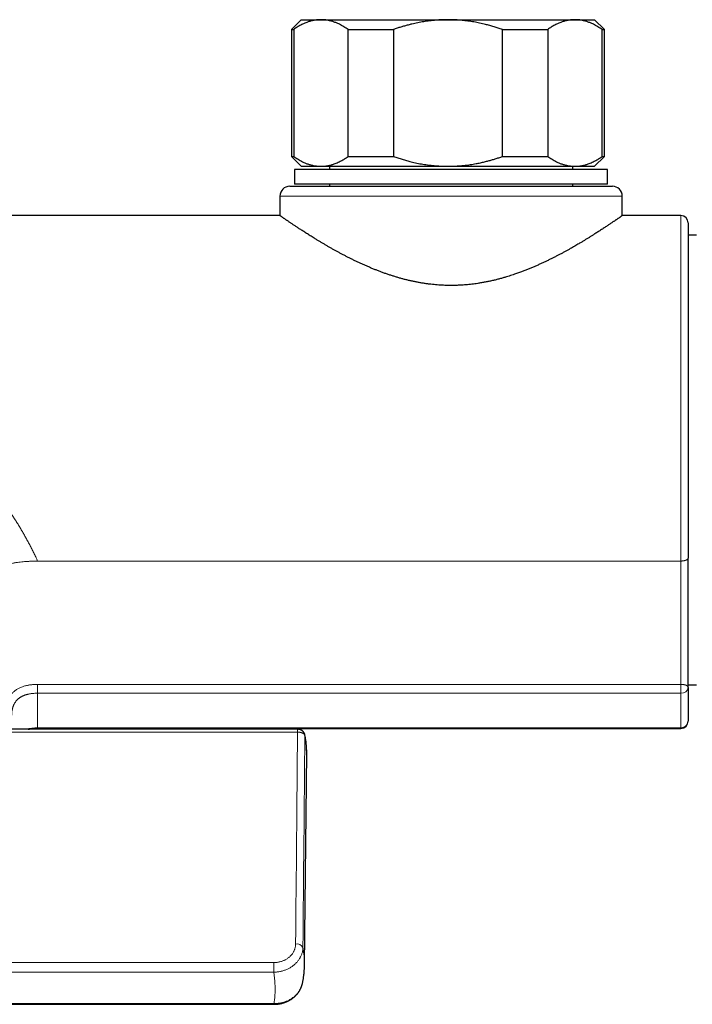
# Model space of a CAD drawing. Header units: millimetres. Extents: x 8 to 735, y 12 to 450.
# Tile 24 of 67: x 402 to 471, y 49 to 149. Entities that reach past the tile are written whole.
import ezdxf

# ---------------------------------------------------------------- set-up
doc = ezdxf.new("R2010")
doc.units = ezdxf.units.MM

msp = doc.modelspace()

# ---------------------------------------------------------------- linework, layer by layer
at = {"color": 7, "linetype": 'Continuous', "lineweight": 30}
for p, q in [((430.68, 149.27), (429.68, 148.27)), ((430.68, 149.27), (432.69, 149.27)), ((432.69, 149.27), (445.68, 149.27)), ((445.68, 149.27), (458.67, 149.27)), ((458.67, 149.27), (460.68, 149.27)), ((461.68, 148.27), (460.68, 149.27)), ((429.68, 148.27), (429.68, 135.27)), ((429.68, 148.27), (429.9, 148.27)), ((429.9, 148.27), (429.9, 135.27)), ((435.47, 148.27), (440.11, 148.27)), ((435.47, 135.27), (435.47, 148.27)), ((440.11, 148.27), (440.11, 135.27)), ((451.25, 148.27), (455.88, 148.27)), ((451.25, 135.27), (451.25, 148.27)), ((455.88, 148.27), (455.88, 135.27)), ((461.45, 135.27), (461.45, 148.27)), ((461.45, 148.27), (461.68, 148.27)), ((461.68, 135.27), (461.68, 148.27)), ((429.68, 135.27), (430.68, 134.27)), ((429.68, 135.27), (429.9, 135.27)), ((435.47, 135.27), (440.11, 135.27)), ((451.25, 135.27), (455.88, 135.27)), ((460.68, 134.27), (461.68, 135.27)), ((461.45, 135.27), (461.68, 135.27)), ((430.68, 134.27), (432.69, 134.27)), ((432.69, 134.27), (445.68, 134.27)), ((433.55, 134.27), (433.55, 133.94)), ((445.68, 134.27), (458.67, 134.27)), ((458.45, 133.94), (458.45, 134.27)), ((458.67, 134.27), (460.68, 134.27)), ((430, 133.94), (430, 132.44)), ((462, 133.94), (430, 133.94)), ((462, 132.44), (462, 133.94)), ((429.5, 132.23), (462.5, 132.23)), ((462, 132.44), (430, 132.44)), ((433.55, 132.44), (433.55, 132.23)), ((458.45, 132.23), (458.45, 132.44)), ((428.5, 131.23), (428.5, 129.23)), ((463.5, 129.23), (463.5, 131.23)), ((428.5, 129.23), (313.5, 129.23)), ((469.5, 129.23), (463.5, 129.23)), ((470.25, 128.48), (470.25, 94.19)), ((471.09, 127.22), (470.25, 127.22)), ((470.25, 81.23), (471.09, 81.23)), ((470.25, 80.95), (470.25, 77.51)), ((470.25, 80.02), (470.25, 80.02)), ((430.3, 76.67), (400.96, 76.67)), ((431, 52.52), (431.23, 74.21)), ((431, 52.52), (431, 52.53)), ((430.79, 50.63), (430.79, 50.63)), ((349.4, 48.53), (427.86, 48.53))]:
    msp.add_line(p, q, dxfattribs=at)
at = {"color": 252, "linetype": 'Continuous', "lineweight": 0}
for p, q in [((463.5, 131.23), (428.5, 131.23)), ((469.5, 129.23), (469.5, 93.88)), ((403.71, 93.88), (454.4, 93.88)), ((461.1, 93.88), (454.4, 93.88)), ((461.1, 93.88), (469.5, 93.88)), ((469.5, 80.36), (469.5, 76.83)), ((430.3, 76.38), (430.3, 76.67)), ((430.3, 76.38), (400.96, 76.38)), ((349.4, 52.8), (427.86, 52.8)), ((427.86, 51.82), (427.86, 52.8)), ((349.4, 51.82), (427.86, 51.82)), ((349.4, 48.6), (427.86, 48.6)), ((427.86, 48.6), (427.86, 48.53))]:
    msp.add_line(p, q, dxfattribs=at)
at = {"color": 252, "linetype": 'Continuous', "lineweight": 0, "flags": 128}
for points in [[(470.25, 94.19), (470.25, 94.17), (470.24, 94.15), (470.24, 94.13), (470.22, 94.11), (470.21, 94.09), (470.19, 94.07), (470.17, 94.05), (470.15, 94.04), (470.12, 94.02), (470.1, 94), (470.06, 93.99), (470.03, 93.97), (469.99, 93.96), (469.96, 93.95), (469.92, 93.93), (469.88, 93.92), (469.83, 93.91), (469.79, 93.91), (469.74, 93.9), (469.69, 93.89), (469.65, 93.89), (469.6, 93.88), (469.55, 93.88), (469.5, 93.88)], [(403.71, 81.26), (404.53, 81.26), (423.22, 81.26), (441.91, 81.26), (463.98, 81.26), (469.5, 81.26)], [(403.71, 81.26), (403.71, 81.22), (403.71, 81.17), (403.71, 81.12), (403.71, 81.07), (403.71, 81.02), (403.71, 80.97), (403.71, 80.92), (403.71, 80.87), (403.71, 80.82), (403.71, 80.77), (403.71, 80.72), (403.71, 80.68), (403.71, 80.63), (403.71, 80.58), (403.71, 80.54), (403.71, 80.5), (403.71, 80.46), (403.71, 80.42), (403.71, 80.39), (403.71, 80.36)], [(470.25, 80.95), (470.25, 80.97), (470.24, 80.99), (470.24, 81.01), (470.22, 81.03), (470.21, 81.05), (470.19, 81.07), (470.17, 81.09), (470.15, 81.11), (470.12, 81.12), (470.1, 81.14), (470.06, 81.16), (470.03, 81.17), (469.99, 81.19), (469.96, 81.2), (469.92, 81.21), (469.88, 81.22), (469.83, 81.23), (469.79, 81.24), (469.74, 81.25), (469.69, 81.25), (469.65, 81.26), (469.6, 81.26), (469.55, 81.26), (469.5, 81.26)], [(469.5, 81.26), (469.5, 81.22), (469.5, 81.17), (469.5, 81.12), (469.5, 81.07), (469.5, 81.02), (469.5, 80.97), (469.5, 80.92), (469.5, 80.87), (469.5, 80.82), (469.5, 80.77), (469.5, 80.72), (469.5, 80.68), (469.5, 80.63), (469.5, 80.58), (469.5, 80.54), (469.5, 80.5), (469.5, 80.46), (469.5, 80.42), (469.5, 80.39), (469.5, 80.36)], [(403.71, 80.36), (406.01, 80.36), (414.13, 80.36), (458.43, 80.36), (469.5, 80.36)], [(403.71, 76.83), (406.13, 76.83), (414.13, 76.83), (458.43, 76.83), (469.5, 76.83)], [(469.5, 76.76), (469.5, 76.76), (469.5, 76.77), (469.5, 76.77), (469.5, 76.78), (469.5, 76.8), (469.5, 76.81), (469.5, 76.83)]]:
    msp.add_lwpolyline(points, dxfattribs=at)
at = {"color": 7, "linetype": 'Continuous', "lineweight": 30}
for centre, radius, start, end in [((429.5, 131.23), 1, 90, 180), ((462.5, 131.23), 1, 0, 90), ((469.5, 128.48), 0.75, 360, 90), ((469.5, 77.51), 0.75, 270, 0)]:
    msp.add_arc(centre, radius, start, end, dxfattribs=at)
at = {"color": 252, "linetype": 'Continuous', "lineweight": 0}
for centre, radius, start, end in [((469.57, 81.04), 0.685, 264.0724, 352.4797), ((403.66, 72.77), 4.06, 89.2284, 106.3758), ((411.76, 76.83), 8.05, 179.9891, 180.493), ((469.53, 77.55), 0.717, 267.3039, 357.0226), ((430.61, 76.03), 0.433, 359.3907, 11.9661), ((430.21, 53.97), 0.735, 30.6283, 98.8962)]:
    msp.add_arc(centre, radius, start, end, dxfattribs=at)
for centre, major_axis, ratio, start_param, end_param in [((397.81, -247.57), (30.01, 2938.31), 0.00999, 4.815545, 4.822965), ((397.81, -247.96), (30.01, 2938.7), 0.010244, 4.815546, 4.822965), ((401.12, 74.3), (30.11, -0.01), 0.522479, 6.280764, 6.393766)]:
    msp.add_ellipse(centre, major_axis=major_axis, ratio=ratio, start_param=start_param, end_param=end_param, dxfattribs=at)
at = {"color": 7, "linetype": 'Continuous', "lineweight": 30}
msp.add_ellipse((401.12, 74.3), major_axis=(30.11, -0.01), ratio=0.522479, start_param=6.277929, end_param=6.280764, dxfattribs=at)
for points, knots in [([(432.69, 149.27), (432.65, 149.27), (432.56, 149.27), (432.41, 149.27), (432.23, 149.25), (432.05, 149.22), (431.87, 149.19), (431.7, 149.15), (431.54, 149.1), (431.39, 149.05), (431.22, 148.99), (431.03, 148.91), (430.82, 148.82), (430.63, 148.72), (430.44, 148.62), (430.26, 148.51), (430.08, 148.4), (429.96, 148.31), (429.9, 148.27)], [0, 0, 0, 0, 0.034083, 0.097391, 0.160725, 0.224069, 0.287405, 0.350715, 0.403935, 0.45716, 0.51038, 0.588809, 0.667238, 0.733776, 0.800332, 0.866897, 0.933458, 1, 1, 1, 1]), ([(435.47, 148.27), (435.4, 148.32), (435.25, 148.42), (435.03, 148.56), (434.8, 148.69), (434.6, 148.79), (434.43, 148.88), (434.27, 148.94), (434.12, 149), (433.97, 149.06), (433.81, 149.11), (433.65, 149.15), (433.47, 149.19), (433.27, 149.23), (433.08, 149.26), (432.88, 149.27), (432.75, 149.27), (432.69, 149.27)], [0, 0, 0, 0, 0.082024, 0.16407, 0.246113, 0.328132, 0.383157, 0.438186, 0.49321, 0.547623, 0.602041, 0.656454, 0.725142, 0.793863, 0.862595, 0.931314, 1, 1, 1, 1]), ([(445.68, 149.27), (445.55, 149.27), (445.31, 149.27), (444.93, 149.26), (444.56, 149.23), (444.19, 149.2), (443.84, 149.16), (443.51, 149.12), (443.2, 149.07), (442.9, 149.02), (442.59, 148.96), (442.29, 148.9), (441.96, 148.82), (441.61, 148.73), (441.23, 148.63), (440.86, 148.52), (440.48, 148.4), (440.23, 148.32), (440.11, 148.27)], [0, 0, 0, 0, 0.065449, 0.130926, 0.196415, 0.261894, 0.327345, 0.382403, 0.437466, 0.492525, 0.54654, 0.60056, 0.654576, 0.723644, 0.792733, 0.861832, 0.930927, 1, 1, 1, 1]), ([(451.25, 148.27), (451.1, 148.32), (450.82, 148.42), (450.39, 148.55), (449.95, 148.68), (449.56, 148.78), (449.22, 148.86), (448.92, 148.93), (448.63, 148.99), (448.33, 149.04), (448.03, 149.09), (447.71, 149.14), (447.36, 149.18), (446.99, 149.22), (446.61, 149.25), (446.23, 149.27), (445.92, 149.27), (445.74, 149.27), (445.68, 149.27)], [0, 0, 0, 0, 0.0795355, 0.1590915, 0.2386441, 0.3181748, 0.3715082, 0.4248453, 0.4781782, 0.530957, 0.5837401, 0.6365186, 0.7029108, 0.7693334, 0.8357651, 0.9021855, 0.9685757, 1, 1, 1, 1]), ([(458.67, 149.27), (458.64, 149.27), (458.54, 149.27), (458.39, 149.27), (458.21, 149.25), (458.03, 149.22), (457.85, 149.19), (457.68, 149.15), (457.52, 149.1), (457.37, 149.05), (457.2, 148.99), (457.01, 148.91), (456.8, 148.82), (456.61, 148.72), (456.42, 148.62), (456.24, 148.51), (456.06, 148.4), (455.94, 148.31), (455.88, 148.27)], [0, 0, 0, 0, 0.034083, 0.097391, 0.160725, 0.224069, 0.287405, 0.350715, 0.403935, 0.45716, 0.51038, 0.588809, 0.667238, 0.733776, 0.800332, 0.866897, 0.933458, 1, 1, 1, 1]), ([(461.45, 148.27), (461.38, 148.32), (461.23, 148.42), (461.01, 148.56), (460.78, 148.69), (460.58, 148.79), (460.41, 148.88), (460.25, 148.94), (460.1, 149), (459.95, 149.06), (459.79, 149.11), (459.63, 149.15), (459.45, 149.19), (459.25, 149.23), (459.06, 149.26), (458.86, 149.27), (458.73, 149.27), (458.67, 149.27)], [0, 0, 0, 0, 0.082024, 0.16407, 0.246113, 0.328132, 0.383157, 0.438186, 0.49321, 0.547623, 0.602041, 0.656454, 0.725142, 0.793863, 0.862595, 0.931314, 1, 1, 1, 1]), ([(429.9, 135.27), (429.98, 135.22), (430.12, 135.12), (430.35, 134.99), (430.57, 134.86), (430.77, 134.75), (430.95, 134.67), (431.1, 134.6), (431.25, 134.54), (431.41, 134.49), (431.56, 134.44), (431.73, 134.4), (431.91, 134.35), (432.1, 134.32), (432.3, 134.29), (432.49, 134.28), (432.62, 134.28), (432.69, 134.27)], [0, 0, 0, 0, 0.082024, 0.16407, 0.246113, 0.328132, 0.383157, 0.438186, 0.49321, 0.547623, 0.602041, 0.656454, 0.725142, 0.793863, 0.862595, 0.931314, 1, 1, 1, 1]), ([(432.69, 134.27), (432.72, 134.27), (432.81, 134.28), (432.96, 134.28), (433.14, 134.3), (433.32, 134.33), (433.5, 134.36), (433.67, 134.4), (433.83, 134.45), (433.98, 134.49), (434.15, 134.56), (434.35, 134.64), (434.55, 134.73), (434.75, 134.83), (434.93, 134.93), (435.11, 135.04), (435.29, 135.15), (435.41, 135.23), (435.47, 135.27)], [0, 0, 0, 0, 0.034083, 0.097391, 0.160725, 0.224069, 0.287405, 0.350715, 0.403935, 0.45716, 0.51038, 0.588809, 0.667238, 0.733776, 0.800332, 0.866897, 0.933458, 1, 1, 1, 1]), ([(440.11, 135.27), (440.26, 135.22), (440.55, 135.12), (441, 134.99), (441.45, 134.86), (441.85, 134.75), (442.2, 134.67), (442.51, 134.6), (442.81, 134.54), (443.12, 134.49), (443.42, 134.44), (443.76, 134.4), (444.12, 134.35), (444.51, 134.32), (444.9, 134.29), (445.29, 134.28), (445.55, 134.28), (445.68, 134.27)], [0, 0, 0, 0, 0.082024, 0.16407, 0.246113, 0.328132, 0.383157, 0.438186, 0.49321, 0.547623, 0.602041, 0.656454, 0.725142, 0.793863, 0.862595, 0.931314, 1, 1, 1, 1]), ([(445.68, 134.27), (445.74, 134.27), (445.92, 134.27), (446.22, 134.28), (446.58, 134.3), (446.94, 134.33), (447.3, 134.36), (447.64, 134.4), (447.96, 134.45), (448.26, 134.49), (448.6, 134.55), (448.99, 134.63), (449.41, 134.73), (449.8, 134.83), (450.16, 134.93), (450.52, 135.04), (450.89, 135.15), (451.13, 135.23), (451.25, 135.27)], [0, 0, 0, 0, 0.031424, 0.0949, 0.158401, 0.221913, 0.285417, 0.348894, 0.402257, 0.455626, 0.50899, 0.587621, 0.666253, 0.732988, 0.799741, 0.866503, 0.933261, 1, 1, 1, 1]), ([(455.88, 135.27), (455.96, 135.22), (456.1, 135.12), (456.33, 134.99), (456.55, 134.86), (456.75, 134.75), (456.93, 134.67), (457.08, 134.6), (457.24, 134.54), (457.39, 134.49), (457.54, 134.44), (457.71, 134.4), (457.89, 134.35), (458.08, 134.32), (458.28, 134.29), (458.47, 134.28), (458.6, 134.28), (458.67, 134.27)], [0, 0, 0, 0, 0.082024, 0.1640705, 0.2461131, 0.3281316, 0.3831566, 0.4381857, 0.4932102, 0.5476233, 0.6020413, 0.656454, 0.7251417, 0.7938633, 0.862595, 0.9313143, 1, 1, 1, 1]), ([(458.67, 134.27), (458.7, 134.27), (458.79, 134.28), (458.94, 134.28), (459.12, 134.3), (459.3, 134.33), (459.48, 134.36), (459.65, 134.4), (459.81, 134.45), (459.96, 134.49), (460.13, 134.56), (460.33, 134.64), (460.53, 134.73), (460.73, 134.83), (460.91, 134.93), (461.09, 135.04), (461.27, 135.15), (461.39, 135.23), (461.45, 135.27)], [0, 0, 0, 0, 0.034083, 0.097391, 0.1607252, 0.2240692, 0.2874053, 0.3507149, 0.403935, 0.4571599, 0.5103804, 0.5888088, 0.6672378, 0.7337757, 0.800332, 0.8668969, 0.933458, 1, 1, 1, 1]), ([(463.5, 129.23), (463.5, 129.23), (463.5, 129.23), (463.5, 129.22), (463.49, 129.22), (463.47, 129.21), (463.45, 129.19), (463.41, 129.16), (463.37, 129.13), (463.31, 129.1), (463.25, 129.05), (463.18, 129), (463.1, 128.95), (463.02, 128.89), (462.94, 128.84), (462.86, 128.78), (462.78, 128.73), (462.7, 128.67), (462.6, 128.61), (462.5, 128.54), (462.38, 128.46), (462.25, 128.37), (462.1, 128.27), (461.96, 128.17), (461.8, 128.07), (461.64, 127.96), (461.47, 127.85), (461.3, 127.74), (461.13, 127.63), (460.97, 127.52), (460.8, 127.42), (460.61, 127.3), (460.39, 127.16), (460.14, 127), (459.89, 126.85), (459.63, 126.69), (459.36, 126.52), (459.1, 126.37), (458.86, 126.23), (458.64, 126.1), (458.42, 125.97), (458.18, 125.84), (457.93, 125.7), (457.66, 125.55), (457.38, 125.4), (457.1, 125.25), (456.81, 125.1), (456.52, 124.95), (456.22, 124.8), (455.92, 124.65), (455.61, 124.5), (455.29, 124.35), (454.97, 124.21), (454.65, 124.06), (454.31, 123.92), (453.97, 123.78), (453.63, 123.64), (453.27, 123.5), (452.89, 123.36), (452.53, 123.24), (452.22, 123.13), (451.94, 123.04), (451.64, 122.95), (451.32, 122.85), (450.96, 122.76), (450.6, 122.66), (450.23, 122.57), (449.86, 122.49), (449.49, 122.42), (449.11, 122.35), (448.76, 122.29), (448.43, 122.24), (448.13, 122.21), (447.83, 122.17), (447.53, 122.15), (447.23, 122.12), (446.9, 122.1), (446.54, 122.09), (446.15, 122.08), (445.76, 122.08), (445.39, 122.09), (445.05, 122.1), (444.73, 122.12), (444.41, 122.15), (444.1, 122.18), (443.77, 122.22), (443.44, 122.26), (443.09, 122.31), (442.75, 122.37), (442.41, 122.44), (442.07, 122.51), (441.73, 122.58), (441.4, 122.66), (441.06, 122.75), (440.73, 122.84), (440.4, 122.94), (440.07, 123.04), (439.74, 123.15), (439.4, 123.26), (439.06, 123.38), (438.73, 123.5), (438.4, 123.63), (438.07, 123.76), (437.74, 123.9), (437.42, 124.04), (437.1, 124.18), (436.78, 124.32), (436.47, 124.46), (436.17, 124.61), (435.86, 124.76), (435.56, 124.91), (435.27, 125.06), (434.97, 125.21), (434.69, 125.36), (434.41, 125.51), (434.14, 125.66), (433.87, 125.81), (433.6, 125.96), (433.32, 126.12), (433.04, 126.29), (432.77, 126.45), (432.5, 126.61), (432.24, 126.77), (432, 126.91), (431.79, 127.05), (431.59, 127.17), (431.4, 127.29), (431.21, 127.41), (431.03, 127.53), (430.86, 127.64), (430.69, 127.74), (430.54, 127.84), (430.4, 127.94), (430.26, 128.03), (430.12, 128.12), (429.99, 128.21), (429.86, 128.3), (429.73, 128.38), (429.62, 128.46), (429.5, 128.53), (429.4, 128.61), (429.29, 128.68), (429.2, 128.74), (429.11, 128.81), (429.02, 128.87), (428.94, 128.92), (428.87, 128.97), (428.81, 129.01), (428.75, 129.05), (428.7, 129.09), (428.65, 129.12), (428.61, 129.15), (428.57, 129.17), (428.55, 129.19), (428.52, 129.21), (428.51, 129.22), (428.5, 129.23), (428.5, 129.23), (428.5, 129.23)], [0, 0, 0, 0, 0.001343, 0.006717, 0.012091, 0.017464, 0.024341, 0.031221, 0.038102, 0.044979, 0.051938, 0.058899, 0.065861, 0.07282, 0.078073, 0.083327, 0.08858, 0.093852, 0.099123, 0.104395, 0.111102, 0.11781, 0.124533, 0.131255, 0.138022, 0.144789, 0.151569, 0.15835, 0.164203, 0.170056, 0.175917, 0.181777, 0.189689, 0.197602, 0.205514, 0.213467, 0.22142, 0.229372, 0.235409, 0.241445, 0.247488, 0.253531, 0.260412, 0.267293, 0.274184, 0.281075, 0.28806, 0.295046, 0.302043, 0.309039, 0.316069, 0.323099, 0.330141, 0.337183, 0.344327, 0.351471, 0.358629, 0.365786, 0.373724, 0.381662, 0.386969, 0.392276, 0.397583, 0.404332, 0.411081, 0.417847, 0.424613, 0.431436, 0.438258, 0.445103, 0.451947, 0.457233, 0.46252, 0.467807, 0.473119, 0.478433, 0.483745, 0.490587, 0.497432, 0.504276, 0.511118, 0.516678, 0.52224, 0.527804, 0.533366, 0.538926, 0.545086, 0.551246, 0.557405, 0.563602, 0.5698, 0.575997, 0.58228, 0.588564, 0.594847, 0.601162, 0.607477, 0.613791, 0.620535, 0.627279, 0.634036, 0.640794, 0.647661, 0.654528, 0.661408, 0.668288, 0.675202, 0.682117, 0.689043, 0.695968, 0.703, 0.710032, 0.717074, 0.724117, 0.731004, 0.737891, 0.744789, 0.751687, 0.759434, 0.767182, 0.774929, 0.782712, 0.790496, 0.798278, 0.804646, 0.811014, 0.817382, 0.823772, 0.830163, 0.836553, 0.842325, 0.848097, 0.853878, 0.859658, 0.86552, 0.871381, 0.877252, 0.883124, 0.889025, 0.894926, 0.900838, 0.90675, 0.912751, 0.918752, 0.924766, 0.930779, 0.936546, 0.942313, 0.948092, 0.953871, 0.959758, 0.965645, 0.971544, 0.977444, 0.983383, 0.989321, 0.995273, 1, 1, 1, 1]), ([(470.25, 80.95), (470.25, 81.02), (470.25, 81.15), (470.25, 81.36), (470.25, 81.58), (470.25, 81.8), (470.25, 82.02), (470.25, 82.25), (470.25, 82.48), (470.25, 82.71), (470.25, 82.96), (470.25, 83.21), (470.25, 83.46), (470.25, 83.72), (470.25, 83.97), (470.25, 84.23), (470.25, 84.48), (470.25, 84.76), (470.25, 85.05), (470.25, 85.36), (470.25, 85.67), (470.25, 85.98), (470.25, 86.29), (470.25, 86.59), (470.25, 86.89), (470.25, 87.22), (470.25, 87.58), (470.25, 87.97), (470.25, 88.37), (470.25, 88.77), (470.25, 89.18), (470.25, 89.71), (470.25, 90.35), (470.25, 91.11), (470.25, 91.77), (470.25, 92.33), (470.25, 92.79), (470.25, 93.26), (470.25, 93.72), (470.25, 94.04), (470.25, 94.19)], [0, 0, 0, 0, 0.01556, 0.031121, 0.047228, 0.063363, 0.079514, 0.095666, 0.111804, 0.127914, 0.145558, 0.163218, 0.180879, 0.198527, 0.216588, 0.23466, 0.252734, 0.270799, 0.293349, 0.315911, 0.338477, 0.361032, 0.383554, 0.40608, 0.428608, 0.451132, 0.481141, 0.511154, 0.541165, 0.573527, 0.60589, 0.638253, 0.698533, 0.758815, 0.819096, 0.855276, 0.891461, 0.927644, 0.963824, 1, 1, 1, 1]), ([(402.76, 76.67), (402.79, 76.67), (402.84, 76.69), (402.92, 76.7), (403.01, 76.71), (403.11, 76.73), (403.2, 76.74), (403.3, 76.75), (403.4, 76.75), (403.5, 76.76), (403.6, 76.76), (403.68, 76.76), (403.71, 76.76)], [0, 0, 0, 0, 0.0824928, 0.1754206, 0.2705777, 0.3682587, 0.4687713, 0.569715, 0.6682384, 0.772849, 0.8897511, 1, 1, 1, 1]), ([(403.71, 76.76), (403.79, 76.76), (404.01, 76.76), (404.55, 76.76), (406.09, 76.76), (427.79, 76.76), (449.18, 76.76), (469.5, 76.76)], [0, 0, 0, 0, 0.003342, 0.010075, 0.024696, 0.073465, 1, 1, 1, 1]), ([(431.03, 76.12), (431.03, 76.13), (431.03, 76.15), (431.02, 76.19), (431, 76.23), (430.99, 76.27), (430.97, 76.3), (430.95, 76.34), (430.92, 76.37), (430.9, 76.4), (430.87, 76.43), (430.84, 76.46), (430.81, 76.49), (430.78, 76.52), (430.75, 76.54), (430.71, 76.56), (430.67, 76.58), (430.63, 76.6), (430.59, 76.62), (430.55, 76.63), (430.51, 76.64), (430.46, 76.65), (430.42, 76.66), (430.37, 76.67), (430.33, 76.67), (430.31, 76.67), (430.3, 76.67)], [0, 0, 0, 0, 0.028039, 0.069572, 0.111108, 0.152539, 0.193364, 0.234272, 0.275294, 0.316483, 0.357892, 0.399573, 0.440867, 0.481989, 0.523749, 0.566234, 0.609517, 0.65268, 0.696097, 0.740712, 0.786327, 0.831717, 0.877142, 0.92343, 0.970188, 1, 1, 1, 1]), ([(431.23, 74.26), (431.23, 74.26), (431.23, 74.31), (431.23, 74.42), (431.22, 74.57), (431.22, 74.73), (431.21, 74.88), (431.2, 75.04), (431.18, 75.19), (431.16, 75.35), (431.14, 75.5), (431.12, 75.66), (431.09, 75.81), (431.07, 75.97), (431.04, 76.07), (431.03, 76.12)], [0, 0, 0, 0, 0.002494, 0.085342, 0.168188, 0.251037, 0.333892, 0.416759, 0.499642, 0.582544, 0.665472, 0.748427, 0.831415, 0.914439, 1, 1, 1, 1]), ([(430.79, 50.63), (430.79, 50.64), (430.8, 50.68), (430.82, 50.78), (430.85, 50.92), (430.88, 51.07), (430.9, 51.21), (430.92, 51.36), (430.94, 51.51), (430.96, 51.66), (430.97, 51.82), (430.98, 51.97), (430.99, 52.13), (431, 52.29), (431, 52.42), (431, 52.5), (431, 52.53)], [0, 0, 0, 0, 0.0038065, 0.0801377, 0.1566723, 0.2340966, 0.3122775, 0.3910983, 0.4705739, 0.550715, 0.6315291, 0.7130205, 0.7951897, 0.8780335, 0.961545, 1, 1, 1, 1]), ([(427.86, 48.53), (427.88, 48.53), (427.92, 48.53), (428, 48.53), (428.09, 48.53), (428.18, 48.54), (428.27, 48.55), (428.37, 48.56), (428.46, 48.58), (428.55, 48.59), (428.64, 48.61), (428.72, 48.64), (428.81, 48.66), (428.9, 48.69), (428.99, 48.72), (429.07, 48.75), (429.15, 48.78), (429.24, 48.82), (429.32, 48.86), (429.4, 48.9), (429.48, 48.94), (429.55, 48.99), (429.63, 49.03), (429.7, 49.08), (429.77, 49.13), (429.84, 49.19), (429.91, 49.24), (429.98, 49.3), (430.04, 49.36), (430.1, 49.42), (430.16, 49.48), (430.22, 49.54), (430.28, 49.61), (430.33, 49.68), (430.38, 49.74), (430.43, 49.81), (430.47, 49.88), (430.52, 49.95), (430.56, 50.03), (430.6, 50.1), (430.63, 50.18), (430.66, 50.25), (430.7, 50.33), (430.72, 50.41), (430.75, 50.49), (430.77, 50.56), (430.78, 50.61), (430.79, 50.63)], [0, 0, 0, 0, 0.011083, 0.033896, 0.056716, 0.079556, 0.102438, 0.125382, 0.148518, 0.171283, 0.194044, 0.216817, 0.239599, 0.26239, 0.285188, 0.307991, 0.330795, 0.353598, 0.376397, 0.399189, 0.42197, 0.444736, 0.467485, 0.490212, 0.512913, 0.535587, 0.55823, 0.580839, 0.603412, 0.625844, 0.648002, 0.670607, 0.693085, 0.715457, 0.737743, 0.759964, 0.782143, 0.804299, 0.826455, 0.848625, 0.87083, 0.893074, 0.915304, 0.937417, 0.959437, 0.981385, 1, 1, 1, 1])]:
    msp.add_open_spline(points, degree=3, knots=knots, dxfattribs=at)
at = {"color": 252, "linetype": 'Continuous', "lineweight": 0}
for points, knots in [([(389.7, 110.74), (389.82, 110.64), (390.05, 110.46), (390.39, 110.17), (390.73, 109.89), (391.06, 109.61), (391.38, 109.34), (391.69, 109.07), (391.98, 108.82), (392.25, 108.58), (392.45, 108.41), (392.58, 108.28), (392.66, 108.22), (392.74, 108.15), (392.81, 108.08), (392.96, 107.94), (393.19, 107.74), (393.5, 107.45), (393.82, 107.15), (394.15, 106.84), (394.47, 106.53), (394.79, 106.22), (395, 106.01), (395.11, 105.9), (395.13, 105.88), (395.15, 105.86), (395.17, 105.84), (395.19, 105.82), (395.2, 105.8), (395.24, 105.77), (395.35, 105.65), (395.57, 105.43), (395.88, 105.11), (396.2, 104.77), (396.52, 104.43), (396.82, 104.11), (397.1, 103.8), (397.35, 103.51), (397.55, 103.28), (397.66, 103.15), (397.7, 103.11), (397.71, 103.1), (397.72, 103.09), (397.73, 103.08), (397.74, 103.06), (397.75, 103.05), (397.75, 103.04), (397.88, 102.9), (398.12, 102.62), (398.46, 102.2), (398.79, 101.78), (399.12, 101.37), (399.44, 100.95), (399.74, 100.55), (400.02, 100.17), (400.28, 99.8), (400.48, 99.52), (400.62, 99.31), (400.7, 99.19), (400.79, 99.07), (400.87, 98.95), (400.95, 98.82), (401.03, 98.7), (401.17, 98.49), (401.35, 98.2), (401.59, 97.83), (401.82, 97.46), (402.04, 97.08), (402.26, 96.71), (402.47, 96.34), (402.68, 95.95), (402.9, 95.55), (403.11, 95.13), (403.32, 94.72), (403.52, 94.3), (403.65, 94.02), (403.71, 93.88)], [0, 0, 0, 0, 0.0205186, 0.0406439, 0.0603763, 0.0797159, 0.0986632, 0.1172183, 0.1353817, 0.1507314, 0.1657902, 0.1704629, 0.175107, 0.1797223, 0.1843089, 0.1887016, 0.2071564, 0.2253962, 0.2458628, 0.2660534, 0.2859688, 0.3056099, 0.3247008, 0.325892, 0.3270821, 0.3282712, 0.3294592, 0.3306462, 0.3318322, 0.3329054, 0.336999, 0.3535302, 0.3746831, 0.3956187, 0.4163386, 0.4368444, 0.4547138, 0.47242, 0.4878674, 0.4946247, 0.4952871, 0.4959492, 0.4966111, 0.4972728, 0.4979343, 0.4985955, 0.4992565, 0.4999172, 0.5241786, 0.5482381, 0.5720992, 0.5957658, 0.6192417, 0.6425308, 0.662874, 0.6830785, 0.7031472, 0.7098751, 0.716588, 0.723286, 0.7299693, 0.7366381, 0.7432923, 0.7499321, 0.7702085, 0.7903769, 0.8104406, 0.830403, 0.8502678, 0.8700384, 0.8899002, 0.9118314, 0.9338016, 0.9558162, 0.9778806, 1, 1, 1, 1]), ([(391.71, 83.65), (391.71, 83.67), (391.71, 83.71), (391.71, 83.78), (391.71, 83.84), (391.72, 83.91), (391.72, 83.98), (391.72, 84.07), (391.73, 84.2), (391.74, 84.4), (391.76, 84.63), (391.8, 84.9), (391.84, 85.15), (391.88, 85.4), (391.93, 85.64), (392, 85.9), (392.07, 86.17), (392.16, 86.45), (392.26, 86.74), (392.37, 87.02), (392.49, 87.29), (392.62, 87.57), (392.77, 87.86), (392.94, 88.15), (393.11, 88.43), (393.29, 88.71), (393.49, 88.99), (393.69, 89.26), (393.9, 89.52), (394.11, 89.76), (394.32, 89.99), (394.54, 90.22), (394.77, 90.44), (395, 90.66), (395.25, 90.88), (395.51, 91.1), (395.79, 91.31), (396.08, 91.52), (396.37, 91.73), (396.67, 91.92), (396.98, 92.11), (397.28, 92.28), (397.58, 92.44), (397.88, 92.59), (398.18, 92.73), (398.49, 92.87), (398.8, 93), (399.11, 93.11), (399.43, 93.22), (399.73, 93.32), (400.05, 93.41), (400.36, 93.49), (400.68, 93.56), (401, 93.63), (401.32, 93.69), (401.64, 93.74), (401.94, 93.78), (402.22, 93.81), (402.51, 93.83), (402.76, 93.85), (402.97, 93.86), (403.14, 93.87), (403.28, 93.88), (403.39, 93.88), (403.47, 93.88), (403.56, 93.88), (403.64, 93.88), (403.69, 93.88), (403.71, 93.88)], [0, 0, 0, 0, 0.003762, 0.007872, 0.01215, 0.016412, 0.020549, 0.024606, 0.034227, 0.043906, 0.061149, 0.078401, 0.093801, 0.1092, 0.1246, 0.140001, 0.158335, 0.176668, 0.195001, 0.213334, 0.231667, 0.250001, 0.270001, 0.29, 0.31, 0.33, 0.350001, 0.370002, 0.390001, 0.408334, 0.426666, 0.444999, 0.463333, 0.481666, 0.5, 0.52, 0.54, 0.56, 0.58, 0.599999, 0.619998, 0.639998, 0.658332, 0.676666, 0.695, 0.713333, 0.731666, 0.749999, 0.767499, 0.784999, 0.802499, 0.819999, 0.837499, 0.855, 0.8725, 0.89, 0.905398, 0.920799, 0.936202, 0.951597, 0.960637, 0.969703, 0.978648, 0.982928, 0.987342, 0.991793, 0.99608, 1, 1, 1, 1]), ([(469.5, 81.26), (469.5, 81.32), (469.5, 81.44), (469.5, 81.6), (469.5, 81.76), (469.5, 81.91), (469.5, 82.09), (469.5, 82.28), (469.5, 82.46), (469.5, 82.63), (469.5, 82.8), (469.5, 83), (469.5, 83.23), (469.5, 83.45), (469.5, 83.68), (469.5, 83.91), (469.5, 84.14), (469.5, 84.36), (469.5, 84.62), (469.5, 84.89), (469.5, 85.19), (469.5, 85.49), (469.5, 85.78), (469.5, 86.07), (469.5, 86.4), (469.5, 86.75), (469.5, 87.12), (469.5, 87.47), (469.5, 87.78), (469.5, 88.06), (469.5, 88.36), (469.5, 88.75), (469.5, 89.24), (469.5, 89.82), (469.5, 90.4), (469.5, 90.97), (469.5, 91.55), (469.5, 92.12), (469.5, 92.64), (469.5, 93.1), (469.5, 93.49), (469.5, 93.75), (469.5, 93.88)], [0, 0, 0, 0, 0.014053, 0.028107, 0.038937, 0.049768, 0.064353, 0.078945, 0.093531, 0.104582, 0.115633, 0.132055, 0.148478, 0.165153, 0.18184, 0.19853, 0.215209, 0.232115, 0.249022, 0.271633, 0.294246, 0.316895, 0.339552, 0.362211, 0.384864, 0.41502, 0.445181, 0.47534, 0.497952, 0.520565, 0.544963, 0.569362, 0.61817, 0.66589, 0.713611, 0.761332, 0.809052, 0.856773, 0.904493, 0.936328, 0.968165, 1, 1, 1, 1]), ([(400.4, 78.44), (400.41, 78.5), (400.41, 78.62), (400.42, 78.79), (400.44, 78.96), (400.47, 79.13), (400.51, 79.28), (400.55, 79.42), (400.6, 79.56), (400.66, 79.7), (400.73, 79.84), (400.8, 79.97), (400.88, 80.08), (400.96, 80.19), (401.04, 80.29), (401.14, 80.39), (401.25, 80.49), (401.36, 80.59), (401.49, 80.68), (401.62, 80.77), (401.76, 80.85), (401.91, 80.92), (402.07, 80.99), (402.23, 81.05), (402.4, 81.1), (402.57, 81.14), (402.74, 81.18), (402.89, 81.2), (403.01, 81.22), (403.14, 81.23), (403.27, 81.25), (403.43, 81.26), (403.58, 81.26), (403.67, 81.26), (403.71, 81.26)], [0, 0, 0, 0, 0.0383993, 0.0768343, 0.1152613, 0.1536498, 0.1862005, 0.218847, 0.2515246, 0.284181, 0.3167787, 0.3492968, 0.3771023, 0.4049481, 0.4327909, 0.4605921, 0.4916602, 0.522844, 0.5540931, 0.5853494, 0.6165498, 0.647629, 0.6814737, 0.7153945, 0.7493569, 0.7833077, 0.8171777, 0.8439096, 0.8706422, 0.8875648, 0.917056, 0.9465561, 0.9760493, 1, 1, 1, 1]), ([(401.06, 78.1), (401.06, 78.15), (401.06, 78.25), (401.07, 78.4), (401.09, 78.55), (401.11, 78.67), (401.14, 78.78), (401.16, 78.87), (401.19, 78.95), (401.22, 79.04), (401.25, 79.12), (401.29, 79.21), (401.33, 79.29), (401.38, 79.37), (401.43, 79.45), (401.49, 79.53), (401.56, 79.61), (401.63, 79.68), (401.69, 79.75), (401.76, 79.8), (401.82, 79.86), (401.89, 79.91), (401.97, 79.96), (402.05, 80), (402.13, 80.04), (402.21, 80.08), (402.29, 80.12), (402.37, 80.15), (402.45, 80.18), (402.54, 80.21), (402.62, 80.23), (402.74, 80.26), (402.89, 80.29), (403.06, 80.32), (403.24, 80.34), (403.42, 80.35), (403.58, 80.36), (403.68, 80.36), (403.71, 80.36), (403.71, 80.36)], [0, 0, 0, 0, 0.040772, 0.081604, 0.122654, 0.163795, 0.187794, 0.211793, 0.235903, 0.260013, 0.284543, 0.309072, 0.333785, 0.358497, 0.384515, 0.410603, 0.436923, 0.463326, 0.484742, 0.506159, 0.527767, 0.549376, 0.571578, 0.59378, 0.616176, 0.638572, 0.659248, 0.679924, 0.70072, 0.721516, 0.742635, 0.763754, 0.806167, 0.847823, 0.889596, 0.93167, 0.973826, 0.999986, 1, 1, 1, 1]), ([(403.71, 80.36), (403.71, 80.25), (403.71, 80.03), (403.71, 79.71), (403.71, 79.39), (403.71, 79.09), (403.71, 78.79), (403.71, 78.5), (403.71, 78.21), (403.71, 77.92), (403.71, 77.64), (403.71, 77.36), (403.71, 77.09), (403.71, 76.92), (403.71, 76.83)], [0, 0, 0, 0, 0.08, 0.16, 0.24, 0.32, 0.4, 0.480001, 0.560001, 0.648, 0.736, 0.824, 0.912, 1, 1, 1, 1]), ([(431.04, 76.03), (431.04, 76.03), (431.04, 76.04), (431.03, 76.07), (431.01, 76.1), (430.99, 76.14), (430.96, 76.17), (430.92, 76.21), (430.87, 76.24), (430.82, 76.27), (430.76, 76.29), (430.69, 76.32), (430.61, 76.34), (430.54, 76.36), (430.45, 76.37), (430.37, 76.38), (430.32, 76.38), (430.3, 76.38)], [0, 0, 0, 0, 0.012552, 0.062791, 0.130644, 0.198665, 0.266519, 0.334373, 0.402395, 0.470249, 0.547167, 0.62433, 0.701248, 0.778165, 0.855327, 0.932243, 1, 1, 1, 1]), ([(430.1, 54.7), (430.1, 54.67), (430.1, 54.6), (430.08, 54.49), (430.06, 54.37), (430.03, 54.24), (429.99, 54.12), (429.94, 53.99), (429.88, 53.88), (429.81, 53.76), (429.73, 53.65), (429.64, 53.55), (429.54, 53.45), (429.44, 53.35), (429.34, 53.27), (429.22, 53.19), (429.11, 53.12), (428.98, 53.05), (428.85, 52.99), (428.72, 52.94), (428.57, 52.9), (428.43, 52.86), (428.28, 52.83), (428.13, 52.81), (428, 52.8), (427.91, 52.8), (427.86, 52.8)], [0, 0, 0, 0, 0.034687, 0.069375, 0.112343, 0.155457, 0.198619, 0.24173, 0.284697, 0.327674, 0.370798, 0.413972, 0.457095, 0.500071, 0.541164, 0.582387, 0.623653, 0.664876, 0.70597, 0.749505, 0.793191, 0.83693, 0.880618, 0.924154, 0.962077, 1, 1, 1, 1]), ([(430.85, 54.35), (430.84, 54.3), (430.84, 54.21), (430.83, 54.08), (430.8, 53.94), (430.77, 53.8), (430.73, 53.67), (430.68, 53.53), (430.61, 53.4), (430.55, 53.27), (430.47, 53.14), (430.38, 53.02), (430.29, 52.9), (430.19, 52.79), (430.08, 52.68), (429.97, 52.57), (429.85, 52.48), (429.73, 52.39), (429.6, 52.31), (429.47, 52.23), (429.33, 52.16), (429.18, 52.09), (429.03, 52.03), (428.88, 51.98), (428.72, 51.93), (428.55, 51.89), (428.39, 51.86), (428.21, 51.84), (428.04, 51.82), (427.92, 51.82), (427.86, 51.82)], [0, 0, 0, 0, 0.034585, 0.06927, 0.104628, 0.140012, 0.17537, 0.211739, 0.248137, 0.284505, 0.319901, 0.355324, 0.390721, 0.42714, 0.463589, 0.500008, 0.533893, 0.567803, 0.601688, 0.636469, 0.671275, 0.706056, 0.741881, 0.777734, 0.813558, 0.850441, 0.887353, 0.924236, 0.962052, 1, 1, 1, 1]), ([(431, 52.53), (431, 52.55), (431, 52.66), (431, 52.87), (430.99, 53.11), (430.97, 53.33), (430.96, 53.53), (430.93, 53.73), (430.91, 53.93), (430.88, 54.14), (430.86, 54.28), (430.85, 54.35)], [0, 0, 0, 0, 0.0424937, 0.1979465, 0.353479, 0.4611119, 0.5687514, 0.6763842, 0.7842539, 0.8921302, 1, 1, 1, 1]), ([(427.86, 48.6), (427.88, 48.67), (427.91, 48.82), (427.94, 49.05), (427.97, 49.29), (427.99, 49.54), (428, 49.79), (428, 50.05), (428, 50.32), (427.99, 50.57), (427.98, 50.79), (427.96, 50.99), (427.94, 51.19), (427.92, 51.4), (427.89, 51.6), (427.87, 51.75), (427.86, 51.82)], [0, 0, 0, 0, 0.082317, 0.164635, 0.24712, 0.329605, 0.41241, 0.495258, 0.577216, 0.659217, 0.715951, 0.772688, 0.829422, 0.88628, 0.943142, 1, 1, 1, 1]), ([(430.79, 50.63), (430.78, 50.62), (430.77, 50.55), (430.74, 50.45), (430.69, 50.31), (430.63, 50.17), (430.56, 50.04), (430.49, 49.92), (430.4, 49.79), (430.31, 49.67), (430.21, 49.56), (430.11, 49.45), (430, 49.35), (429.88, 49.25), (429.76, 49.16), (429.63, 49.08), (429.5, 49), (429.36, 48.93), (429.22, 48.86), (429.06, 48.8), (428.91, 48.75), (428.75, 48.7), (428.58, 48.67), (428.41, 48.64), (428.23, 48.61), (428.05, 48.6), (427.92, 48.6), (427.86, 48.6)], [0, 0, 0, 0, 0.013073, 0.054003, 0.094869, 0.135609, 0.176407, 0.217333, 0.258324, 0.299315, 0.34024, 0.381037, 0.42009, 0.459256, 0.498479, 0.537702, 0.576867, 0.61592, 0.657091, 0.698393, 0.739762, 0.781132, 0.822435, 0.863606, 0.909056, 0.95455, 1, 1, 1, 1])]:
    msp.add_open_spline(points, degree=3, knots=knots, dxfattribs=at)

doc.saveas('drawing.dxf')
